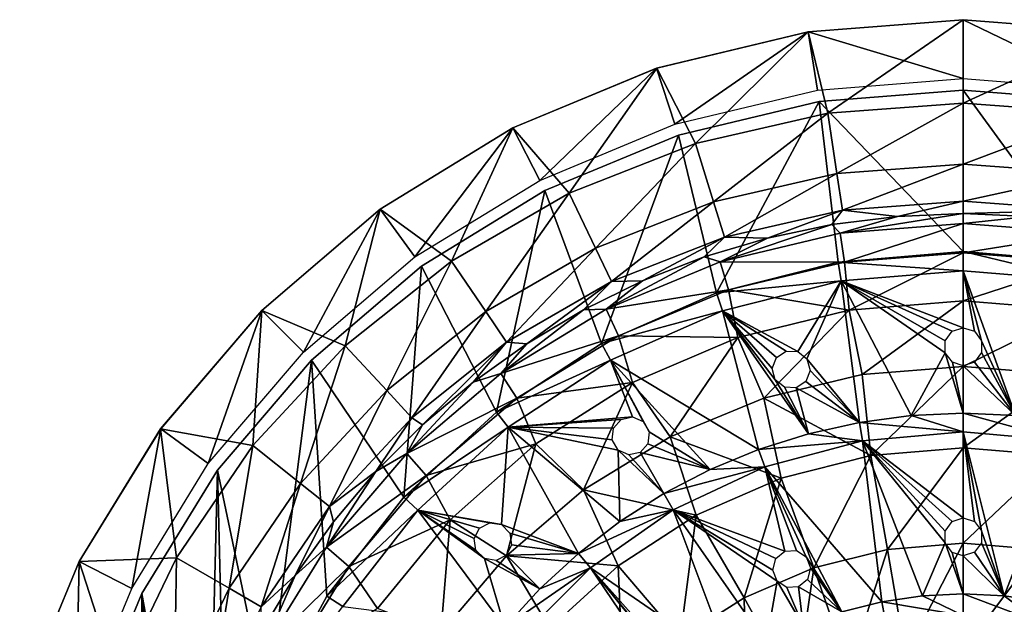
# Model space of a CAD drawing. Header units: millimetres. Extents: x -139 to 139, y -32 to 1264.
# Tile 215 of 256: x 28 to 54, y 846 to 862. Entities that reach past the tile are written whole.
import ezdxf

# ---------------------------------------------------------------- set-up
doc = ezdxf.new("R2010")
doc.units = ezdxf.units.MM
doc.header["$LTSCALE"] = 26.699852
for name, color, linetype in [('329', 7, 'CONTINUOUS'), ('330', 7, 'CONTINUOUS'), ('331', 7, 'CONTINUOUS'), ('332', 7, 'CONTINUOUS'), ('333', 7, 'CONTINUOUS'), ('334', 7, 'CONTINUOUS'), ('335', 7, 'CONTINUOUS'), ('345', 7, 'CONTINUOUS'), ('346', 7, 'CONTINUOUS'), ('347', 7, 'CONTINUOUS'), ('348', 7, 'CONTINUOUS'), ('349', 7, 'CONTINUOUS'), ('350', 7, 'CONTINUOUS'), ('351', 7, 'CONTINUOUS'), ('355', 7, 'CONTINUOUS'), ('356', 7, 'CONTINUOUS'), ('357', 7, 'CONTINUOUS'), ('358', 7, 'CONTINUOUS'), ('359', 7, 'CONTINUOUS'), ('360', 7, 'CONTINUOUS')]:
    doc.layers.add(name, color=color, linetype=linetype)

msp = doc.modelspace()

# ---------------------------------------------------------------- linework, layer by layer
at = {"layer": '329', "color": 7, "linetype": 'CONTINUOUS', "true_color": 0xa2afbf}
for points in [[(53.3, 856.291, 4.715), (50.062, 856.037, 4.715), (53.3, 856.55, 8), (53.3, 856.291, 4.715)], [(53.3, 856.55, 8), (50.062, 856.037, 4.715), (51.566, 856.478, 8), (53.3, 856.55, 8)], [(51.566, 856.478, 8), (50.062, 856.037, 4.715), (49.844, 856.264, 8), (51.566, 856.478, 8)], [(50.062, 856.037, 4.715), (53.3, 856.291, 4.715), (50.173, 855.275, 1.508), (50.062, 856.037, 4.715)], [(50.173, 855.275, 1.508), (53.3, 856.291, 4.715), (53.3, 855.521, 1.508), (50.173, 855.275, 1.508)], [(50.062, 856.037, 4.715), (46.904, 855.281, 4.715), (49.844, 856.264, 8), (50.062, 856.037, 4.715)], [(49.844, 856.264, 8), (46.904, 855.281, 4.715), (48.145, 855.907, 8), (49.844, 856.264, 8)], [(46.904, 855.281, 4.715), (50.062, 856.037, 4.715), (50.173, 855.275, 1.508), (46.904, 855.281, 4.715)], [(48.145, 855.907, 8), (46.904, 855.281, 4.715), (46.481, 855.412, 8), (48.145, 855.907, 8)], [(50.173, 855.275, 1.508), (53.3, 855.521, 1.508), (50.296, 854.015, -1.54), (50.173, 855.275, 1.508)], [(50.296, 854.015, -1.54), (53.3, 855.521, 1.508), (53.3, 854.258, -1.54), (50.296, 854.015, -1.54)], [(46.904, 855.281, 4.715), (43.902, 854.04, 4.715), (46.481, 855.412, 8), (46.904, 855.281, 4.715)], [(46.481, 855.412, 8), (43.902, 854.04, 4.715), (44.864, 854.781, 8), (46.481, 855.412, 8)], [(43.902, 854.04, 4.715), (46.904, 855.281, 4.715), (47.123, 854.542, 1.508), (43.902, 854.04, 4.715)], [(47.123, 854.542, 1.508), (46.904, 855.281, 4.715), (50.173, 855.275, 1.508), (47.123, 854.542, 1.508)], [(47.123, 854.542, 1.508), (50.173, 855.275, 1.508), (50.296, 854.015, -1.54), (47.123, 854.542, 1.508)], [(44.864, 854.781, 8), (43.902, 854.04, 4.715), (43.305, 854.019, 8), (44.864, 854.781, 8)], [(44.225, 853.34, 1.508), (43.902, 854.04, 4.715), (47.123, 854.542, 1.508), (44.225, 853.34, 1.508)], [(44.225, 853.34, 1.508), (47.123, 854.542, 1.508), (47.37, 853.294, -1.54), (44.225, 853.34, 1.508)], [(47.37, 853.294, -1.54), (47.123, 854.542, 1.508), (50.296, 854.015, -1.54), (47.37, 853.294, -1.54)], [(50.296, 854.015, -1.54), (53.3, 854.258, -1.54), (50.642, 852.324, -4.351), (50.296, 854.015, -1.54)], [(50.642, 852.324, -4.351), (53.3, 854.258, -1.54), (53.3, 852.534, -4.351), (50.642, 852.324, -4.351)], [(43.902, 854.04, 4.715), (41.131, 852.346, 4.715), (43.305, 854.019, 8), (43.902, 854.04, 4.715)], [(41.131, 852.346, 4.715), (43.902, 854.04, 4.715), (44.225, 853.34, 1.508), (41.131, 852.346, 4.715)], [(43.305, 854.019, 8), (41.131, 852.346, 4.715), (41.814, 853.13, 8), (43.305, 854.019, 8)], [(47.37, 853.294, -1.54), (50.296, 854.015, -1.54), (48.049, 851.701, -4.351), (47.37, 853.294, -1.54)], [(48.049, 851.701, -4.351), (50.296, 854.015, -1.54), (50.642, 852.324, -4.351), (48.049, 851.701, -4.351)], [(41.552, 851.7, 1.508), (41.131, 852.346, 4.715), (44.225, 853.34, 1.508), (41.552, 851.7, 1.508)], [(41.552, 851.7, 1.508), (44.225, 853.34, 1.508), (44.598, 852.111, -1.54), (41.552, 851.7, 1.508)], [(44.598, 852.111, -1.54), (44.225, 853.34, 1.508), (47.37, 853.294, -1.54), (44.598, 852.111, -1.54)], [(44.598, 852.111, -1.54), (47.37, 853.294, -1.54), (45.585, 850.68, -4.351), (44.598, 852.111, -1.54)], [(45.585, 850.68, -4.351), (47.37, 853.294, -1.54), (48.049, 851.701, -4.351), (45.585, 850.68, -4.351)], [(41.814, 853.13, 8), (41.131, 852.346, 4.715), (40.402, 852.122, 8), (41.814, 853.13, 8)], [(50.642, 852.324, -4.351), (53.3, 852.534, -4.351), (50.87, 850.19, -6.859), (50.642, 852.324, -4.351)], [(50.87, 850.19, -6.859), (53.3, 852.534, -4.351), (53.3, 850.39, -6.859), (50.87, 850.19, -6.859)], [(41.131, 852.346, 4.715), (38.658, 850.241, 4.715), (40.402, 852.122, 8), (41.131, 852.346, 4.715)], [(38.658, 850.241, 4.715), (41.131, 852.346, 4.715), (41.552, 851.7, 1.508), (38.658, 850.241, 4.715)], [(48.049, 851.701, -4.351), (50.642, 852.324, -4.351), (50.87, 850.19, -6.859), (48.049, 851.701, -4.351)], [(40.402, 852.122, 8), (38.658, 850.241, 4.715), (39.077, 851, 8), (40.402, 852.122, 8)], [(42.052, 850.499, -1.54), (41.552, 851.7, 1.508), (44.598, 852.111, -1.54), (42.052, 850.499, -1.54)], [(42.052, 850.499, -1.54), (44.598, 852.111, -1.54), (43.312, 849.286, -4.351), (42.052, 850.499, -1.54)], [(43.312, 849.286, -4.351), (44.598, 852.111, -1.54), (45.585, 850.68, -4.351), (43.312, 849.286, -4.351)], [(39.168, 849.661, 1.508), (38.658, 850.241, 4.715), (41.552, 851.7, 1.508), (39.168, 849.661, 1.508)], [(39.168, 849.661, 1.508), (41.552, 851.7, 1.508), (42.052, 850.499, -1.54), (39.168, 849.661, 1.508)], [(45.585, 850.68, -4.351), (48.049, 851.701, -4.351), (48.505, 849.594, -6.859), (45.585, 850.68, -4.351)], [(48.505, 849.594, -6.859), (48.049, 851.701, -4.351), (50.87, 850.19, -6.859), (48.505, 849.594, -6.859)], [(39.077, 851, 8), (38.658, 850.241, 4.715), (37.85, 849.773, 8), (39.077, 851, 8)], [(43.312, 849.286, -4.351), (45.585, 850.68, -4.351), (46.27, 848.619, -6.859), (43.312, 849.286, -4.351)], [(46.27, 848.619, -6.859), (45.585, 850.68, -4.351), (48.505, 849.594, -6.859), (46.27, 848.619, -6.859)], [(39.798, 848.499, -1.54), (39.168, 849.661, 1.508), (42.052, 850.499, -1.54), (39.798, 848.499, -1.54)], [(39.798, 848.499, -1.54), (42.052, 850.499, -1.54), (41.285, 847.554, -4.351), (39.798, 848.499, -1.54)], [(41.285, 847.554, -4.351), (42.052, 850.499, -1.54), (43.312, 849.286, -4.351), (41.285, 847.554, -4.351)], [(50.87, 850.19, -6.859), (53.3, 850.39, -6.859), (51.309, 847.718, -8.999), (50.87, 850.19, -6.859)], [(51.309, 847.718, -8.999), (53.3, 850.39, -6.859), (53.3, 847.88, -8.999), (51.309, 847.718, -8.999)], [(38.658, 850.241, 4.715), (36.544, 847.775, 4.715), (37.85, 849.773, 8), (38.658, 850.241, 4.715)], [(36.544, 847.775, 4.715), (38.658, 850.241, 4.715), (39.168, 849.661, 1.508), (36.544, 847.775, 4.715)], [(48.505, 849.594, -6.859), (50.87, 850.19, -6.859), (49.371, 847.237, -8.999), (48.505, 849.594, -6.859)], [(49.371, 847.237, -8.999), (50.87, 850.19, -6.859), (51.309, 847.718, -8.999), (49.371, 847.237, -8.999)], [(37.85, 849.773, 8), (36.544, 847.775, 4.715), (36.728, 848.448, 8), (37.85, 849.773, 8)], [(37.133, 847.274, 1.508), (36.544, 847.775, 4.715), (39.168, 849.661, 1.508), (37.133, 847.274, 1.508)], [(37.133, 847.274, 1.508), (39.168, 849.661, 1.508), (39.798, 848.499, -1.54), (37.133, 847.274, 1.508)], [(46.27, 848.619, -6.859), (48.505, 849.594, -6.859), (47.535, 846.449, -8.999), (46.27, 848.619, -6.859)], [(47.535, 846.449, -8.999), (48.505, 849.594, -6.859), (49.371, 847.237, -8.999), (47.535, 846.449, -8.999)], [(41.285, 847.554, -4.351), (43.312, 849.286, -4.351), (44.224, 847.291, -6.859), (41.285, 847.554, -4.351)], [(44.224, 847.291, -6.859), (43.312, 849.286, -4.351), (46.27, 848.619, -6.859), (44.224, 847.291, -6.859)], [(44.224, 847.291, -6.859), (46.27, 848.619, -6.859), (45.851, 845.376, -8.999), (44.224, 847.291, -6.859)], [(45.851, 845.376, -8.999), (46.27, 848.619, -6.859), (47.535, 846.449, -8.999), (45.851, 845.376, -8.999)], [(36.728, 848.448, 8), (36.544, 847.775, 4.715), (35.72, 847.036, 8), (36.728, 848.448, 8)], [(37.894, 846.163, -1.54), (37.133, 847.274, 1.508), (39.798, 848.499, -1.54), (37.894, 846.163, -1.54)], [(37.894, 846.163, -1.54), (39.798, 848.499, -1.54), (39.554, 845.525, -4.351), (37.894, 846.163, -1.54)], [(39.554, 845.525, -4.351), (39.798, 848.499, -1.54), (41.285, 847.554, -4.351), (39.554, 845.525, -4.351)], [(36.544, 847.775, 4.715), (34.841, 845.009, 4.715), (35.72, 847.036, 8), (36.544, 847.775, 4.715)], [(34.841, 845.009, 4.715), (36.544, 847.775, 4.715), (37.133, 847.274, 1.508), (34.841, 845.009, 4.715)], [(51.309, 847.718, -8.999), (53.3, 847.88, -8.999), (51.779, 844.944, -10.72), (51.309, 847.718, -8.999)], [(51.779, 844.944, -10.72), (53.3, 847.88, -8.999), (53.3, 845.066, -10.72), (51.779, 844.944, -10.72)], [(39.554, 845.525, -4.351), (41.285, 847.554, -4.351), (42.424, 845.646, -6.859), (39.554, 845.525, -4.351)], [(42.424, 845.646, -6.859), (41.285, 847.554, -4.351), (44.224, 847.291, -6.859), (42.424, 845.646, -6.859)], [(49.371, 847.237, -8.999), (51.309, 847.718, -8.999), (50.297, 844.58, -10.72), (49.371, 847.237, -8.999)], [(50.297, 844.58, -10.72), (51.309, 847.718, -8.999), (51.779, 844.944, -10.72), (50.297, 844.58, -10.72)], [(35.496, 844.598, 1.508), (34.841, 845.009, 4.715), (37.133, 847.274, 1.508), (35.496, 844.598, 1.508)], [(35.496, 844.598, 1.508), (37.133, 847.274, 1.508), (37.894, 846.163, -1.54), (35.496, 844.598, 1.508)], [(42.424, 845.646, -6.859), (44.224, 847.291, -6.859), (44.362, 844.044, -8.999), (42.424, 845.646, -6.859)], [(44.362, 844.044, -8.999), (44.224, 847.291, -6.859), (45.851, 845.376, -8.999), (44.362, 844.044, -8.999)], [(47.535, 846.449, -8.999), (49.371, 847.237, -8.999), (48.893, 843.984, -10.72), (47.535, 846.449, -8.999)], [(48.893, 843.984, -10.72), (49.371, 847.237, -8.999), (50.297, 844.58, -10.72), (48.893, 843.984, -10.72)], [(35.72, 847.036, 8), (34.841, 845.009, 4.715), (34.831, 845.545, 8), (35.72, 847.036, 8)], [(45.851, 845.376, -8.999), (47.535, 846.449, -8.999), (47.601, 843.171, -10.72), (45.851, 845.376, -8.999)], [(47.601, 843.171, -10.72), (47.535, 846.449, -8.999), (48.893, 843.984, -10.72), (47.601, 843.171, -10.72)]]:
    msp.add_3dface(points, dxfattribs=at)
at = {"layer": '330', "color": 7, "linetype": 'CONTINUOUS', "true_color": 0xa2afbf}
for points in [[(53.3, 861.65, 29), (49.215, 861.328, 29), (53.3, 860.1, 29), (53.3, 861.65, 29)], [(57.385, 861.328, 29), (53.3, 861.65, 29), (57.14, 859.798, 29), (57.385, 861.328, 29)], [(57.14, 859.798, 29), (53.3, 861.65, 29), (53.3, 860.1, 29), (57.14, 859.798, 29)], [(49.215, 861.328, 29), (45.233, 860.372, 29), (45.715, 858.899, 29), (49.215, 861.328, 29)], [(49.46, 859.798, 29), (49.215, 861.328, 29), (45.715, 858.899, 29), (49.46, 859.798, 29)], [(53.3, 860.1, 29), (49.215, 861.328, 29), (49.46, 859.798, 29), (53.3, 860.1, 29)], [(45.233, 860.372, 29), (41.449, 858.804, 29), (42.156, 857.425, 29), (45.233, 860.372, 29)], [(45.715, 858.899, 29), (45.233, 860.372, 29), (42.156, 857.425, 29), (45.715, 858.899, 29)], [(41.449, 858.804, 29), (37.958, 856.664, 29), (38.871, 855.412, 29), (41.449, 858.804, 29)], [(42.156, 857.425, 29), (41.449, 858.804, 29), (38.871, 855.412, 29), (42.156, 857.425, 29)], [(37.958, 856.664, 29), (34.845, 854.005, 29), (35.942, 852.91, 29), (37.958, 856.664, 29)], [(38.871, 855.412, 29), (37.958, 856.664, 29), (35.942, 852.91, 29), (38.871, 855.412, 29)], [(34.845, 854.005, 29), (32.186, 850.892, 29), (33.439, 849.981, 29), (34.845, 854.005, 29)], [(35.942, 852.91, 29), (34.845, 854.005, 29), (33.439, 849.981, 29), (35.942, 852.91, 29)], [(32.186, 850.892, 29), (30.046, 847.401, 29), (31.426, 846.696, 29), (32.186, 850.892, 29)], [(33.439, 849.981, 29), (32.186, 850.892, 29), (31.426, 846.696, 29), (33.439, 849.981, 29)], [(30.046, 847.401, 29), (28.478, 843.617, 29), (29.952, 843.137, 29), (30.046, 847.401, 29)], [(31.426, 846.696, 29), (30.046, 847.401, 29), (29.952, 843.137, 29), (31.426, 846.696, 29)]]:
    msp.add_3dface(points, dxfattribs=at)
at = {"layer": '331', "color": 7, "linetype": 'CONTINUOUS', "true_color": 0xa2afbf}
for points in [[(49.215, 861.328, 29), (53.3, 861.65, 29), (49.217, 861.329, 25.999), (49.215, 861.328, 29)], [(49.217, 861.329, 25.999), (53.3, 861.65, 29), (53.3, 861.65, 25.999), (49.217, 861.329, 25.999)], [(45.233, 860.372, 29), (49.215, 861.328, 29), (45.235, 860.373, 25.999), (45.233, 860.372, 29)], [(45.235, 860.373, 25.999), (49.215, 861.328, 29), (49.217, 861.329, 25.999), (45.235, 860.373, 25.999)], [(41.449, 858.804, 29), (45.233, 860.372, 29), (41.451, 858.805, 25.999), (41.449, 858.804, 29)], [(41.451, 858.805, 25.999), (45.233, 860.372, 29), (45.235, 860.373, 25.999), (41.451, 858.805, 25.999)], [(37.958, 856.664, 29), (41.449, 858.804, 29), (37.959, 856.665, 25.999), (37.958, 856.664, 29)], [(37.959, 856.665, 25.999), (41.449, 858.804, 29), (41.451, 858.805, 25.999), (37.959, 856.665, 25.999)], [(34.845, 854.005, 25.999), (37.958, 856.664, 29), (37.959, 856.665, 25.999), (34.845, 854.005, 25.999)], [(34.845, 854.005, 29), (37.958, 856.664, 29), (34.845, 854.005, 25.999), (34.845, 854.005, 29)], [(32.186, 850.892, 29), (34.845, 854.005, 29), (32.185, 850.891, 25.999), (32.186, 850.892, 29)], [(32.185, 850.891, 25.999), (34.845, 854.005, 29), (34.845, 854.005, 25.999), (32.185, 850.891, 25.999)], [(30.046, 847.401, 29), (32.186, 850.892, 29), (30.045, 847.399, 25.999), (30.046, 847.401, 29)], [(30.045, 847.399, 25.999), (32.186, 850.892, 29), (32.185, 850.891, 25.999), (30.045, 847.399, 25.999)], [(28.478, 843.617, 29), (30.046, 847.401, 29), (28.477, 843.615, 25.999), (28.478, 843.617, 29)], [(28.477, 843.615, 25.999), (30.046, 847.401, 29), (30.045, 847.399, 25.999), (28.477, 843.615, 25.999)]]:
    msp.add_3dface(points, dxfattribs=at)
at = {"layer": '332', "color": 7, "linetype": 'CONTINUOUS', "true_color": 0xa2afbf}
for points in [[(49.217, 861.329, 25.999), (53.3, 861.65, 25.999), (49.737, 859.188, 21.816), (49.217, 861.329, 25.999)], [(53.3, 861.65, 25.999), (53.3, 859.455, 21.816), (49.737, 859.188, 21.816), (53.3, 861.65, 25.999)], [(45.235, 860.373, 25.999), (49.217, 861.329, 25.999), (46.254, 858.393, 21.816), (45.235, 860.373, 25.999)], [(49.217, 861.329, 25.999), (49.737, 859.188, 21.816), (46.254, 858.393, 21.816), (49.217, 861.329, 25.999)], [(41.451, 858.805, 25.999), (45.235, 860.373, 25.999), (42.928, 857.087, 21.816), (41.451, 858.805, 25.999)], [(45.235, 860.373, 25.999), (46.254, 858.393, 21.816), (42.928, 857.087, 21.816), (45.235, 860.373, 25.999)], [(53.3, 859.455, 21.816), (49.976, 857.602, 17.358), (49.737, 859.188, 21.816), (53.3, 859.455, 21.816)], [(53.3, 857.851, 17.358), (49.976, 857.602, 17.358), (53.3, 859.455, 21.816), (53.3, 857.851, 17.358)], [(49.737, 859.188, 21.816), (46.727, 856.86, 17.358), (46.254, 858.393, 21.816), (49.737, 859.188, 21.816)], [(49.976, 857.602, 17.358), (46.727, 856.86, 17.358), (49.737, 859.188, 21.816), (49.976, 857.602, 17.358)], [(37.959, 856.665, 25.999), (41.451, 858.805, 25.999), (39.834, 855.301, 21.816), (37.959, 856.665, 25.999)], [(41.451, 858.805, 25.999), (42.928, 857.087, 21.816), (39.834, 855.301, 21.816), (41.451, 858.805, 25.999)], [(46.254, 858.393, 21.816), (43.624, 855.642, 17.358), (42.928, 857.087, 21.816), (46.254, 858.393, 21.816)], [(46.727, 856.86, 17.358), (43.624, 855.642, 17.358), (46.254, 858.393, 21.816), (46.727, 856.86, 17.358)], [(53.3, 857.851, 17.358), (50.121, 856.638, 12.722), (49.976, 857.602, 17.358), (53.3, 857.851, 17.358)], [(53.3, 856.876, 12.722), (50.121, 856.638, 12.722), (53.3, 857.851, 17.358), (53.3, 856.876, 12.722)], [(49.976, 857.602, 17.358), (47.014, 855.929, 12.722), (46.727, 856.86, 17.358), (49.976, 857.602, 17.358)], [(50.121, 856.638, 12.722), (47.014, 855.929, 12.722), (49.976, 857.602, 17.358), (50.121, 856.638, 12.722)], [(42.928, 857.087, 21.816), (40.737, 853.976, 17.358), (39.834, 855.301, 21.816), (42.928, 857.087, 21.816)], [(43.624, 855.642, 17.358), (40.737, 853.976, 17.358), (42.928, 857.087, 21.816), (43.624, 855.642, 17.358)], [(46.727, 856.86, 17.358), (44.047, 854.764, 12.722), (43.624, 855.642, 17.358), (46.727, 856.86, 17.358)], [(47.014, 855.929, 12.722), (44.047, 854.764, 12.722), (46.727, 856.86, 17.358), (47.014, 855.929, 12.722)], [(53.3, 856.876, 12.722), (51.566, 856.478, 8), (50.121, 856.638, 12.722), (53.3, 856.876, 12.722)], [(53.3, 856.55, 8), (51.566, 856.478, 8), (53.3, 856.876, 12.722), (53.3, 856.55, 8)], [(34.845, 854.005, 25.999), (37.959, 856.665, 25.999), (37.041, 853.073, 21.816), (34.845, 854.005, 25.999)], [(37.959, 856.665, 25.999), (39.834, 855.301, 21.816), (37.041, 853.073, 21.816), (37.959, 856.665, 25.999)], [(50.121, 856.638, 12.722), (48.145, 855.907, 8), (47.014, 855.929, 12.722), (50.121, 856.638, 12.722)], [(49.844, 856.264, 8), (48.145, 855.907, 8), (50.121, 856.638, 12.722), (49.844, 856.264, 8)], [(51.566, 856.478, 8), (49.844, 856.264, 8), (50.121, 856.638, 12.722), (51.566, 856.478, 8)], [(47.014, 855.929, 12.722), (44.864, 854.781, 8), (44.047, 854.764, 12.722), (47.014, 855.929, 12.722)], [(46.481, 855.412, 8), (44.864, 854.781, 8), (47.014, 855.929, 12.722), (46.481, 855.412, 8)], [(48.145, 855.907, 8), (46.481, 855.412, 8), (47.014, 855.929, 12.722), (48.145, 855.907, 8)], [(43.624, 855.642, 17.358), (41.286, 853.171, 12.722), (40.737, 853.976, 17.358), (43.624, 855.642, 17.358)], [(44.047, 854.764, 12.722), (41.286, 853.171, 12.722), (43.624, 855.642, 17.358), (44.047, 854.764, 12.722)], [(39.834, 855.301, 21.816), (38.132, 851.898, 17.358), (37.041, 853.073, 21.816), (39.834, 855.301, 21.816)], [(40.737, 853.976, 17.358), (38.132, 851.898, 17.358), (39.834, 855.301, 21.816), (40.737, 853.976, 17.358)], [(44.047, 854.764, 12.722), (41.814, 853.13, 8), (41.286, 853.171, 12.722), (44.047, 854.764, 12.722)], [(43.305, 854.019, 8), (41.814, 853.13, 8), (44.047, 854.764, 12.722), (43.305, 854.019, 8)], [(44.864, 854.781, 8), (43.305, 854.019, 8), (44.047, 854.764, 12.722), (44.864, 854.781, 8)], [(32.185, 850.891, 25.999), (34.845, 854.005, 25.999), (34.611, 850.454, 21.816), (32.185, 850.891, 25.999)], [(34.845, 854.005, 25.999), (37.041, 853.073, 21.816), (34.611, 850.454, 21.816), (34.845, 854.005, 25.999)], [(40.737, 853.976, 17.358), (38.794, 851.183, 12.722), (38.132, 851.898, 17.358), (40.737, 853.976, 17.358)], [(41.286, 853.171, 12.722), (38.794, 851.183, 12.722), (40.737, 853.976, 17.358), (41.286, 853.171, 12.722)], [(37.041, 853.073, 21.816), (35.864, 849.454, 17.358), (34.611, 850.454, 21.816), (37.041, 853.073, 21.816)], [(38.132, 851.898, 17.358), (35.864, 849.454, 17.358), (37.041, 853.073, 21.816), (38.132, 851.898, 17.358)], [(41.286, 853.171, 12.722), (39.077, 851, 8), (38.794, 851.183, 12.722), (41.286, 853.171, 12.722)], [(40.402, 852.122, 8), (39.077, 851, 8), (41.286, 853.171, 12.722), (40.402, 852.122, 8)], [(41.814, 853.13, 8), (40.402, 852.122, 8), (41.286, 853.171, 12.722), (41.814, 853.13, 8)], [(38.132, 851.898, 17.358), (36.626, 848.847, 12.722), (35.864, 849.454, 17.358), (38.132, 851.898, 17.358)], [(38.794, 851.183, 12.722), (36.626, 848.847, 12.722), (38.132, 851.898, 17.358), (38.794, 851.183, 12.722)], [(38.794, 851.183, 12.722), (37.85, 849.773, 8), (36.626, 848.847, 12.722), (38.794, 851.183, 12.722)], [(39.077, 851, 8), (37.85, 849.773, 8), (38.794, 851.183, 12.722), (39.077, 851, 8)], [(30.045, 847.399, 25.999), (32.185, 850.891, 25.999), (32.598, 847.502, 21.816), (30.045, 847.399, 25.999)], [(32.185, 850.891, 25.999), (34.611, 850.454, 21.816), (32.598, 847.502, 21.816), (32.185, 850.891, 25.999)], [(34.611, 850.454, 21.816), (33.987, 846.7, 17.358), (32.598, 847.502, 21.816), (34.611, 850.454, 21.816)], [(35.864, 849.454, 17.358), (33.987, 846.7, 17.358), (34.611, 850.454, 21.816), (35.864, 849.454, 17.358)], [(37.85, 849.773, 8), (36.728, 848.448, 8), (36.626, 848.847, 12.722), (37.85, 849.773, 8)], [(35.864, 849.454, 17.358), (34.831, 846.213, 12.722), (33.987, 846.7, 17.358), (35.864, 849.454, 17.358)], [(36.626, 848.847, 12.722), (34.831, 846.213, 12.722), (35.864, 849.454, 17.358), (36.626, 848.847, 12.722)], [(36.626, 848.847, 12.722), (35.72, 847.036, 8), (34.831, 846.213, 12.722), (36.626, 848.847, 12.722)], [(36.728, 848.448, 8), (35.72, 847.036, 8), (36.626, 848.847, 12.722), (36.728, 848.448, 8)], [(30.045, 847.399, 25.999), (32.598, 847.502, 21.816), (31.048, 844.283, 21.816), (30.045, 847.399, 25.999)], [(32.598, 847.502, 21.816), (32.541, 843.697, 17.358), (31.048, 844.283, 21.816), (32.598, 847.502, 21.816)], [(33.987, 846.7, 17.358), (32.541, 843.697, 17.358), (32.598, 847.502, 21.816), (33.987, 846.7, 17.358)], [(28.477, 843.615, 25.999), (30.045, 847.399, 25.999), (31.048, 844.283, 21.816), (28.477, 843.615, 25.999)], [(35.72, 847.036, 8), (34.831, 845.545, 8), (34.831, 846.213, 12.722), (35.72, 847.036, 8)], [(33.987, 846.7, 17.358), (33.448, 843.341, 12.722), (32.541, 843.697, 17.358), (33.987, 846.7, 17.358)], [(34.831, 846.213, 12.722), (33.448, 843.341, 12.722), (33.987, 846.7, 17.358), (34.831, 846.213, 12.722)]]:
    msp.add_3dface(points, dxfattribs=at)
at = {"layer": '333', "color": 7, "linetype": 'CONTINUOUS', "true_color": 0xa2afbf}
for points in [[(53.3, 856.291, 4.715), (53.3, 856.55, 8), (55.034, 856.478, 8), (53.3, 856.291, 4.715)], [(56.538, 856.037, 4.715), (53.3, 856.291, 4.715), (55.034, 856.478, 8), (56.538, 856.037, 4.715)], [(53.3, 855.521, 1.508), (53.3, 856.291, 4.715), (56.538, 856.037, 4.715), (53.3, 855.521, 1.508)], [(56.427, 855.275, 1.508), (53.3, 855.521, 1.508), (56.538, 856.037, 4.715), (56.427, 855.275, 1.508)], [(53.3, 854.258, -1.54), (53.3, 855.521, 1.508), (56.427, 855.275, 1.508), (53.3, 854.258, -1.54)], [(56.304, 854.015, -1.54), (53.3, 854.258, -1.54), (56.427, 855.275, 1.508), (56.304, 854.015, -1.54)], [(53.3, 852.534, -4.351), (53.3, 854.258, -1.54), (56.304, 854.015, -1.54), (53.3, 852.534, -4.351)], [(55.959, 852.324, -4.351), (53.3, 852.534, -4.351), (56.304, 854.015, -1.54), (55.959, 852.324, -4.351)], [(53.3, 850.39, -6.859), (53.3, 852.534, -4.351), (55.959, 852.324, -4.351), (53.3, 850.39, -6.859)], [(55.73, 850.19, -6.859), (53.3, 850.39, -6.859), (55.959, 852.324, -4.351), (55.73, 850.19, -6.859)], [(53.3, 847.88, -8.999), (53.3, 850.39, -6.859), (55.73, 850.19, -6.859), (53.3, 847.88, -8.999)], [(55.291, 847.718, -8.999), (53.3, 847.88, -8.999), (55.73, 850.19, -6.859), (55.291, 847.718, -8.999)], [(53.3, 845.066, -10.72), (53.3, 847.88, -8.999), (55.291, 847.718, -8.999), (53.3, 845.066, -10.72)], [(54.821, 844.944, -10.72), (53.3, 845.066, -10.72), (55.291, 847.718, -8.999), (54.821, 844.944, -10.72)]]:
    msp.add_3dface(points, dxfattribs=at)
at = {"layer": '334', "color": 7, "linetype": 'CONTINUOUS', "true_color": 0xa2afbf}
for points in [[(53.3, 861.65, 29), (57.385, 861.328, 29), (53.3, 861.65, 25.999), (53.3, 861.65, 29)], [(53.3, 861.65, 25.999), (57.385, 861.328, 29), (57.383, 861.329, 25.999), (53.3, 861.65, 25.999)]]:
    msp.add_3dface(points, dxfattribs=at)
at = {"layer": '335', "color": 7, "linetype": 'CONTINUOUS', "true_color": 0xa2afbf}
for points in [[(53.3, 859.455, 21.816), (53.3, 861.65, 25.999), (57.383, 861.329, 25.999), (53.3, 859.455, 21.816)], [(53.3, 859.455, 21.816), (57.383, 861.329, 25.999), (56.863, 859.188, 21.816), (53.3, 859.455, 21.816)], [(53.3, 857.851, 17.358), (53.3, 859.455, 21.816), (56.863, 859.188, 21.816), (53.3, 857.851, 17.358)], [(53.3, 857.851, 17.358), (56.863, 859.188, 21.816), (56.624, 857.602, 17.358), (53.3, 857.851, 17.358)], [(53.3, 856.876, 12.722), (53.3, 857.851, 17.358), (56.624, 857.602, 17.358), (53.3, 856.876, 12.722)], [(53.3, 856.876, 12.722), (56.624, 857.602, 17.358), (56.479, 856.638, 12.722), (53.3, 856.876, 12.722)], [(53.3, 856.55, 8), (53.3, 856.876, 12.722), (56.479, 856.638, 12.722), (53.3, 856.55, 8)], [(55.034, 856.478, 8), (53.3, 856.55, 8), (56.479, 856.638, 12.722), (55.034, 856.478, 8)]]:
    msp.add_3dface(points, dxfattribs=at)
at = {"layer": '345', "color": 7, "linetype": 'CONTINUOUS', "true_color": 0xa2afbf}
for points in [[(49.504, 859.501, 29.2), (53.3, 859.8, 29.2), (49.506, 859.501, 28.5), (49.504, 859.501, 29.2)], [(53.3, 859.8, 29.2), (53.3, 859.8, 28.5), (49.506, 859.501, 28.5), (53.3, 859.8, 29.2)], [(45.804, 858.612, 29.2), (49.504, 859.501, 29.2), (45.806, 858.613, 28.5), (45.804, 858.612, 29.2)], [(45.806, 858.613, 28.5), (49.504, 859.501, 29.2), (49.506, 859.501, 28.5), (45.806, 858.613, 28.5)], [(42.289, 857.156, 29.2), (45.804, 858.612, 29.2), (42.291, 857.157, 28.5), (42.289, 857.156, 29.2)], [(42.291, 857.157, 28.5), (45.804, 858.612, 29.2), (45.806, 858.613, 28.5), (42.291, 857.157, 28.5)], [(39.046, 855.169, 28.5), (42.289, 857.156, 29.2), (42.291, 857.157, 28.5), (39.046, 855.169, 28.5)], [(39.046, 855.168, 29.2), (42.289, 857.156, 29.2), (39.046, 855.169, 28.5), (39.046, 855.168, 29.2)], [(36.153, 852.697, 28.5), (39.046, 855.168, 29.2), (39.046, 855.169, 28.5), (36.153, 852.697, 28.5)], [(36.153, 852.697, 29.2), (39.046, 855.168, 29.2), (36.153, 852.697, 28.5), (36.153, 852.697, 29.2)], [(33.682, 849.804, 29.2), (36.153, 852.697, 29.2), (33.681, 849.804, 28.5), (33.682, 849.804, 29.2)], [(33.681, 849.804, 28.5), (36.153, 852.697, 29.2), (36.153, 852.697, 28.5), (33.681, 849.804, 28.5)], [(31.694, 846.561, 29.2), (33.682, 849.804, 29.2), (31.693, 846.559, 28.5), (31.694, 846.561, 29.2)], [(31.693, 846.559, 28.5), (33.682, 849.804, 29.2), (33.681, 849.804, 28.5), (31.693, 846.559, 28.5)], [(30.238, 843.046, 29.2), (31.694, 846.561, 29.2), (30.237, 843.044, 28.5), (30.238, 843.046, 29.2)], [(30.237, 843.044, 28.5), (31.694, 846.561, 29.2), (31.693, 846.559, 28.5), (30.237, 843.044, 28.5)]]:
    msp.add_3dface(points, dxfattribs=at)
at = {"layer": '346', "color": 7, "linetype": 'CONTINUOUS', "true_color": 0xa2afbf}
for points in [[(53.3, 859.8, 29.2), (49.504, 859.501, 29.2), (53.3, 855.55, 29.2), (53.3, 859.8, 29.2)], [(56.594, 855.277, 29.2), (53.3, 859.8, 29.2), (53.3, 855.55, 29.2), (56.594, 855.277, 29.2)], [(53.3, 859.8, 29.2), (56.594, 855.277, 29.2), (57.095, 859.501, 29.2), (53.3, 859.8, 29.2)], [(49.504, 859.501, 29.2), (45.804, 858.612, 29.2), (46.804, 854.466, 29.2), (49.504, 859.501, 29.2)], [(50.006, 855.277, 29.2), (49.504, 859.501, 29.2), (46.804, 854.466, 29.2), (50.006, 855.277, 29.2)], [(53.3, 855.55, 29.2), (49.504, 859.501, 29.2), (50.006, 855.277, 29.2), (53.3, 855.55, 29.2)], [(45.804, 858.612, 29.2), (42.289, 857.156, 29.2), (43.78, 853.139, 29.2), (45.804, 858.612, 29.2)], [(46.804, 854.466, 29.2), (45.804, 858.612, 29.2), (43.78, 853.139, 29.2), (46.804, 854.466, 29.2)], [(42.289, 857.156, 29.2), (39.046, 855.168, 29.2), (41.016, 851.332, 29.2), (42.289, 857.156, 29.2)], [(43.78, 853.139, 29.2), (42.289, 857.156, 29.2), (41.016, 851.332, 29.2), (43.78, 853.139, 29.2)], [(39.046, 855.168, 29.2), (36.153, 852.697, 29.2), (38.586, 849.096, 29.2), (39.046, 855.168, 29.2)], [(41.016, 851.332, 29.2), (39.046, 855.168, 29.2), (38.586, 849.096, 29.2), (41.016, 851.332, 29.2)], [(36.153, 852.697, 29.2), (33.682, 849.804, 29.2), (34.986, 843.586, 29.2), (36.153, 852.697, 29.2)], [(36.558, 846.49, 29.2), (36.153, 852.697, 29.2), (34.986, 843.586, 29.2), (36.558, 846.49, 29.2)], [(38.586, 849.096, 29.2), (36.153, 852.697, 29.2), (36.558, 846.49, 29.2), (38.586, 849.096, 29.2)], [(33.682, 849.804, 29.2), (31.694, 846.561, 29.2), (33.368, 837.203, 29.2), (33.682, 849.804, 29.2)], [(33.913, 840.462, 29.2), (33.682, 849.804, 29.2), (33.368, 837.203, 29.2), (33.913, 840.462, 29.2)], [(34.986, 843.586, 29.2), (33.682, 849.804, 29.2), (33.913, 840.462, 29.2), (34.986, 843.586, 29.2)], [(31.694, 846.561, 29.2), (30.238, 843.046, 29.2), (31.694, 824.539, 29.2), (31.694, 846.561, 29.2)], [(31.694, 846.561, 29.2), (31.694, 824.539, 29.2), (33.682, 821.296, 29.2), (31.694, 846.561, 29.2)], [(31.694, 846.561, 29.2), (33.682, 821.296, 29.2), (33.368, 833.897, 29.2), (31.694, 846.561, 29.2)], [(33.368, 837.203, 29.2), (31.694, 846.561, 29.2), (33.368, 833.897, 29.2), (33.368, 837.203, 29.2)]]:
    msp.add_3dface(points, dxfattribs=at)
at = {"layer": '347', "color": 7, "linetype": 'CONTINUOUS', "true_color": 0xa2afbf}
for points in [[(53.3, 855.55, 29.2), (50.006, 855.277, 29.2), (53.3, 855.048, 30.7), (53.3, 855.55, 29.2)], [(50.006, 855.277, 29.2), (46.804, 854.466, 29.2), (50.091, 854.782, 30.7), (50.006, 855.277, 29.2)], [(53.3, 855.048, 30.7), (50.006, 855.277, 29.2), (50.091, 854.782, 30.7), (53.3, 855.048, 30.7)], [(50.091, 854.782, 30.7), (46.804, 854.466, 29.2), (46.969, 853.992, 30.7), (50.091, 854.782, 30.7)], [(46.804, 854.466, 29.2), (43.78, 853.139, 29.2), (46.969, 853.992, 30.7), (46.804, 854.466, 29.2)], [(46.969, 853.992, 30.7), (43.78, 853.139, 29.2), (44.02, 852.698, 30.7), (46.969, 853.992, 30.7)], [(43.78, 853.139, 29.2), (41.016, 851.332, 29.2), (44.02, 852.698, 30.7), (43.78, 853.139, 29.2)], [(44.02, 852.698, 30.7), (41.016, 851.332, 29.2), (41.324, 850.937, 30.7), (44.02, 852.698, 30.7)], [(41.016, 851.332, 29.2), (38.586, 849.096, 29.2), (41.324, 850.937, 30.7), (41.016, 851.332, 29.2)], [(41.324, 850.937, 30.7), (38.586, 849.096, 29.2), (38.955, 848.756, 30.7), (41.324, 850.937, 30.7)], [(38.586, 849.096, 29.2), (36.558, 846.49, 29.2), (38.955, 848.756, 30.7), (38.586, 849.096, 29.2)], [(38.955, 848.756, 30.7), (36.558, 846.49, 29.2), (36.977, 846.215, 30.7), (38.955, 848.756, 30.7)], [(36.558, 846.49, 29.2), (34.986, 843.586, 29.2), (36.977, 846.215, 30.7), (36.558, 846.49, 29.2)]]:
    msp.add_3dface(points, dxfattribs=at)
at = {"layer": '348', "color": 7, "linetype": 'CONTINUOUS', "true_color": 0xa2afbf}
for points in [[(53.3, 855.048, 30.7), (50.091, 854.782, 30.7), (53.3, 853.55, 31.101), (53.3, 855.048, 30.7)], [(50.091, 854.782, 30.7), (46.969, 853.992, 30.7), (48.945, 852.922, 31.126), (50.091, 854.782, 30.7)], [(49.187, 852.73, 31.191), (50.091, 854.782, 30.7), (48.945, 852.922, 31.126), (49.187, 852.73, 31.191)], [(50.565, 851.061, 31.704), (50.091, 854.782, 30.7), (49.187, 852.73, 31.191), (50.565, 851.061, 31.704)], [(51.927, 851.24, 31.704), (50.091, 854.782, 30.7), (50.565, 851.061, 31.704), (51.927, 851.24, 31.704)], [(50.091, 854.782, 30.7), (51.927, 851.24, 31.704), (52.826, 852.89, 31.276), (50.091, 854.782, 30.7)], [(53.3, 853.55, 31.101), (50.091, 854.782, 30.7), (53.008, 853.456, 31.126), (53.3, 853.55, 31.101)], [(53.008, 853.456, 31.126), (50.091, 854.782, 30.7), (52.825, 853.204, 31.192), (53.008, 853.456, 31.126)], [(52.825, 853.204, 31.192), (50.091, 854.782, 30.7), (52.826, 852.89, 31.276), (52.825, 853.204, 31.192)], [(46.969, 853.992, 30.7), (44.02, 852.698, 30.7), (47.913, 850.35, 31.704), (46.969, 853.992, 30.7)], [(49.224, 850.763, 31.704), (46.969, 853.992, 30.7), (47.913, 850.35, 31.704), (49.224, 850.763, 31.704)], [(46.969, 853.992, 30.7), (49.224, 850.763, 31.704), (48.354, 852.177, 31.276), (46.969, 853.992, 30.7)], [(48.641, 852.937, 31.101), (46.969, 853.992, 30.7), (48.384, 852.771, 31.126), (48.641, 852.937, 31.101)], [(46.969, 853.992, 30.7), (48.641, 852.937, 31.101), (48.945, 852.922, 31.126), (46.969, 853.992, 30.7)], [(48.384, 852.771, 31.126), (46.969, 853.992, 30.7), (48.272, 852.48, 31.192), (48.384, 852.771, 31.126)], [(48.272, 852.48, 31.192), (46.969, 853.992, 30.7), (48.354, 852.177, 31.276), (48.272, 852.48, 31.192)], [(44.02, 852.698, 30.7), (41.324, 850.937, 30.7), (44.597, 851.203, 31.126), (44.02, 852.698, 30.7)], [(47.913, 850.35, 31.704), (44.02, 852.698, 30.7), (46.644, 849.824, 31.704), (47.913, 850.35, 31.704)], [(46.644, 849.824, 31.704), (44.02, 852.698, 30.7), (45.039, 850.809, 31.275), (46.644, 849.824, 31.704)], [(45.039, 850.809, 31.275), (44.02, 852.698, 30.7), (44.881, 851.08, 31.191), (45.039, 850.809, 31.275)], [(44.881, 851.08, 31.191), (44.02, 852.698, 30.7), (44.597, 851.203, 31.126), (44.881, 851.08, 31.191)], [(49.27, 852.427, 31.275), (50.565, 851.061, 31.704), (49.187, 852.73, 31.191), (49.27, 852.427, 31.275)], [(51.927, 851.24, 31.704), (53.3, 851.3, 31.704), (52.826, 852.89, 31.276), (51.927, 851.24, 31.704)], [(52.826, 852.89, 31.276), (53.3, 851.3, 31.704), (53.011, 852.642, 31.344), (52.826, 852.89, 31.276)], [(49.157, 852.136, 31.344), (50.565, 851.061, 31.704), (49.27, 852.427, 31.275), (49.157, 852.136, 31.344)], [(53.3, 851.3, 31.704), (53.3, 852.55, 31.369), (53.011, 852.642, 31.344), (53.3, 851.3, 31.704)], [(48.354, 852.177, 31.276), (49.224, 850.763, 31.704), (48.597, 851.985, 31.344), (48.354, 852.177, 31.276)], [(48.9, 851.971, 31.369), (50.565, 851.061, 31.704), (49.157, 852.136, 31.344), (48.9, 851.971, 31.369)], [(48.597, 851.985, 31.344), (49.224, 850.763, 31.704), (48.9, 851.971, 31.369), (48.597, 851.985, 31.344)], [(49.224, 850.763, 31.704), (50.565, 851.061, 31.704), (48.9, 851.971, 31.369), (49.224, 850.763, 31.704)], [(41.324, 850.937, 30.7), (44.3, 851.138, 31.101), (44.597, 851.203, 31.126), (41.324, 850.937, 30.7)], [(44.3, 851.138, 31.101), (41.324, 850.937, 30.7), (44.094, 850.911, 31.126), (44.3, 851.138, 31.101)], [(41.324, 850.937, 30.7), (38.955, 848.756, 30.7), (41.148, 848.372, 31.191), (41.324, 850.937, 30.7)], [(43.176, 847.615, 31.704), (41.324, 850.937, 30.7), (41.148, 848.372, 31.191), (43.176, 847.615, 31.704)], [(44.266, 848.452, 31.704), (41.324, 850.937, 30.7), (43.176, 847.615, 31.704), (44.266, 848.452, 31.704)], [(41.324, 850.937, 30.7), (44.266, 848.452, 31.704), (44.22, 850.33, 31.276), (41.324, 850.937, 30.7)], [(44.094, 850.911, 31.126), (41.324, 850.937, 30.7), (44.061, 850.601, 31.192), (44.094, 850.911, 31.126)], [(44.061, 850.601, 31.192), (41.324, 850.937, 30.7), (44.22, 850.33, 31.276), (44.061, 850.601, 31.192)], [(45.005, 850.499, 31.344), (46.644, 849.824, 31.704), (45.039, 850.809, 31.275), (45.005, 850.499, 31.344)], [(44.266, 848.452, 31.704), (45.425, 849.19, 31.704), (44.22, 850.33, 31.276), (44.266, 848.452, 31.704)], [(44.22, 850.33, 31.276), (45.425, 849.19, 31.704), (44.503, 850.208, 31.344), (44.22, 850.33, 31.276)], [(44.8, 850.272, 31.369), (46.644, 849.824, 31.704), (45.005, 850.499, 31.344), (44.8, 850.272, 31.369)], [(44.503, 850.208, 31.344), (45.425, 849.19, 31.704), (44.8, 850.272, 31.369), (44.503, 850.208, 31.344)], [(45.425, 849.19, 31.704), (46.644, 849.824, 31.704), (44.8, 850.272, 31.369), (45.425, 849.19, 31.704)], [(38.955, 848.756, 30.7), (36.977, 846.215, 30.7), (41.235, 845.674, 31.704), (38.955, 848.756, 30.7)], [(38.955, 848.756, 30.7), (41.235, 845.674, 31.704), (40.704, 847.477, 31.276), (38.955, 848.756, 30.7)], [(40.572, 848.278, 31.101), (38.955, 848.756, 30.7), (40.432, 848.005, 31.126), (40.572, 848.278, 31.101)], [(38.955, 848.756, 30.7), (40.572, 848.278, 31.101), (40.843, 848.417, 31.126), (38.955, 848.756, 30.7)], [(40.432, 848.005, 31.126), (38.955, 848.756, 30.7), (40.48, 847.697, 31.192), (40.432, 848.005, 31.126)], [(40.48, 847.697, 31.192), (38.955, 848.756, 30.7), (40.704, 847.477, 31.276), (40.48, 847.697, 31.192)], [(41.148, 848.372, 31.191), (38.955, 848.756, 30.7), (40.843, 848.417, 31.126), (41.148, 848.372, 31.191)], [(41.371, 848.151, 31.275), (43.176, 847.615, 31.704), (41.148, 848.372, 31.191), (41.371, 848.151, 31.275)], [(41.419, 847.843, 31.344), (43.176, 847.615, 31.704), (41.371, 848.151, 31.275), (41.419, 847.843, 31.344)], [(41.279, 847.571, 31.369), (43.176, 847.615, 31.704), (41.419, 847.843, 31.344), (41.279, 847.571, 31.369)], [(41.235, 845.674, 31.704), (42.163, 846.687, 31.704), (40.704, 847.477, 31.276), (41.235, 845.674, 31.704)], [(40.704, 847.477, 31.276), (42.163, 846.687, 31.704), (41.009, 847.431, 31.344), (40.704, 847.477, 31.276)], [(41.009, 847.431, 31.344), (42.163, 846.687, 31.704), (41.279, 847.571, 31.369), (41.009, 847.431, 31.344)], [(42.163, 846.687, 31.704), (43.176, 847.615, 31.704), (41.279, 847.571, 31.369), (42.163, 846.687, 31.704)]]:
    msp.add_3dface(points, dxfattribs=at)
at = {"layer": '349', "color": 7, "linetype": 'CONTINUOUS', "true_color": 0xa2afbf}
for points in [[(51.927, 851.24, 31.704), (50.565, 851.061, 31.704), (53.3, 850.808, 32), (51.927, 851.24, 31.704)], [(53.3, 851.3, 31.704), (51.927, 851.24, 31.704), (53.3, 850.808, 32), (53.3, 851.3, 31.704)], [(50.565, 851.061, 31.704), (49.224, 850.763, 31.704), (50.65, 850.576, 32), (50.565, 851.061, 31.704)], [(53.3, 850.808, 32), (50.565, 851.061, 31.704), (50.65, 850.576, 32), (53.3, 850.808, 32)], [(49.224, 850.763, 31.704), (47.913, 850.35, 31.704), (50.65, 850.576, 32), (49.224, 850.763, 31.704)], [(47.913, 850.35, 31.704), (46.644, 849.824, 31.704), (48.081, 849.888, 32), (47.913, 850.35, 31.704)], [(50.65, 850.576, 32), (47.913, 850.35, 31.704), (48.081, 849.888, 32), (50.65, 850.576, 32)], [(46.644, 849.824, 31.704), (45.425, 849.19, 31.704), (48.081, 849.888, 32), (46.644, 849.824, 31.704)], [(48.081, 849.888, 32), (45.425, 849.19, 31.704), (45.671, 848.764, 32), (48.081, 849.888, 32)], [(45.425, 849.19, 31.704), (44.266, 848.452, 31.704), (45.671, 848.764, 32), (45.425, 849.19, 31.704)], [(44.266, 848.452, 31.704), (43.176, 847.615, 31.704), (45.671, 848.764, 32), (44.266, 848.452, 31.704)], [(45.671, 848.764, 32), (43.176, 847.615, 31.704), (43.492, 847.238, 32), (45.671, 848.764, 32)], [(43.176, 847.615, 31.704), (42.163, 846.687, 31.704), (43.492, 847.238, 32), (43.176, 847.615, 31.704)], [(42.163, 846.687, 31.704), (41.235, 845.674, 31.704), (43.492, 847.238, 32), (42.163, 846.687, 31.704)], [(43.492, 847.238, 32), (41.235, 845.674, 31.704), (41.612, 845.358, 32), (43.492, 847.238, 32)]]:
    msp.add_3dface(points, dxfattribs=at)
at = {"layer": '350', "color": 7, "linetype": 'CONTINUOUS', "true_color": 0xa2afbf}
for points in [[(53.3, 850.808, 32), (50.65, 850.576, 32), (53.3, 848.55, 32.542), (53.3, 850.808, 32)], [(50.65, 850.576, 32), (48.081, 849.888, 32), (51.154, 846.339, 33.022), (50.65, 850.576, 32)], [(52.222, 846.497, 33.022), (50.65, 850.576, 32), (51.154, 846.339, 33.022), (52.222, 846.497, 33.022)], [(50.65, 850.576, 32), (52.222, 846.497, 33.022), (52.826, 847.891, 32.698), (50.65, 850.576, 32)], [(53.3, 848.55, 32.542), (50.65, 850.576, 32), (53.008, 848.456, 32.564), (53.3, 848.55, 32.542)], [(53.008, 848.456, 32.564), (50.65, 850.576, 32), (52.825, 848.204, 32.623), (53.008, 848.456, 32.564)], [(52.825, 848.204, 32.623), (50.65, 850.576, 32), (52.826, 847.891, 32.698), (52.825, 848.204, 32.623)], [(48.081, 849.888, 32), (45.671, 848.764, 32), (48.604, 847.672, 32.542), (48.081, 849.888, 32)], [(51.154, 846.339, 33.022), (48.081, 849.888, 32), (50.107, 846.076, 33.022), (51.154, 846.339, 33.022)], [(50.107, 846.076, 33.022), (48.081, 849.888, 32), (49.17, 847.525, 32.622), (50.107, 846.076, 33.022)], [(48.081, 849.888, 32), (48.604, 847.672, 32.542), (48.909, 847.69, 32.564), (48.081, 849.888, 32)], [(49.17, 847.525, 32.622), (48.081, 849.888, 32), (48.909, 847.69, 32.564), (49.17, 847.525, 32.622)], [(45.671, 848.764, 32), (43.492, 847.238, 32), (47.189, 844.696, 33.022), (45.671, 848.764, 32)], [(48.115, 845.251, 33.022), (45.671, 848.764, 32), (47.189, 844.696, 33.022), (48.115, 845.251, 33.022)], [(45.671, 848.764, 32), (48.115, 845.251, 33.022), (48.4, 846.887, 32.698), (45.671, 848.764, 32)], [(48.604, 847.672, 32.542), (45.671, 848.764, 32), (48.366, 847.479, 32.564), (48.604, 847.672, 32.542)], [(48.366, 847.479, 32.564), (45.671, 848.764, 32), (48.285, 847.178, 32.623), (48.366, 847.479, 32.564)], [(48.285, 847.178, 32.623), (45.671, 848.764, 32), (48.4, 846.887, 32.698), (48.285, 847.178, 32.623)], [(52.222, 846.497, 33.022), (53.3, 846.55, 33.022), (52.826, 847.891, 32.698), (52.222, 846.497, 33.022)], [(52.826, 847.891, 32.698), (53.3, 846.55, 33.022), (53.01, 847.643, 32.759), (52.826, 847.891, 32.698)], [(49.283, 847.234, 32.697), (50.107, 846.076, 33.022), (49.17, 847.525, 32.622), (49.283, 847.234, 32.697)], [(53.3, 846.55, 33.022), (53.3, 847.55, 32.782), (53.01, 847.643, 32.759), (53.3, 846.55, 33.022)], [(43.492, 847.238, 32), (41.612, 845.358, 32), (44.82, 845.284, 32.564), (43.492, 847.238, 32)], [(47.189, 844.696, 33.022), (43.492, 847.238, 32), (46.322, 844.053, 33.022), (47.189, 844.696, 33.022)], [(46.322, 844.053, 33.022), (43.492, 847.238, 32), (45.334, 844.994, 32.697), (46.322, 844.053, 33.022)], [(45.334, 844.994, 32.697), (43.492, 847.238, 32), (45.123, 845.224, 32.622), (45.334, 844.994, 32.697)], [(45.123, 845.224, 32.622), (43.492, 847.238, 32), (44.82, 845.284, 32.564), (45.123, 845.224, 32.622)], [(49.203, 846.933, 32.759), (50.107, 846.076, 33.022), (49.283, 847.234, 32.697), (49.203, 846.933, 32.759)], [(48.115, 845.251, 33.022), (49.091, 845.713, 33.022), (48.4, 846.887, 32.698), (48.115, 845.251, 33.022)], [(48.4, 846.887, 32.698), (49.091, 845.713, 33.022), (48.661, 846.721, 32.759), (48.4, 846.887, 32.698)], [(48.661, 846.721, 32.759), (49.091, 845.713, 33.022), (48.965, 846.74, 32.782), (48.661, 846.721, 32.759)], [(48.965, 846.74, 32.782), (50.107, 846.076, 33.022), (49.203, 846.933, 32.759), (48.965, 846.74, 32.782)], [(49.091, 845.713, 33.022), (50.107, 846.076, 33.022), (48.965, 846.74, 32.782), (49.091, 845.713, 33.022)]]:
    msp.add_3dface(points, dxfattribs=at)
at = {"layer": '351', "color": 7, "linetype": 'CONTINUOUS', "true_color": 0xa2afbf}
for points in [[(52.222, 846.497, 33.022), (51.154, 846.339, 33.022), (53.3, 845.981, 33.5), (52.222, 846.497, 33.022)], [(53.3, 846.55, 33.022), (52.222, 846.497, 33.022), (53.3, 845.981, 33.5), (53.3, 846.55, 33.022)], [(51.154, 846.339, 33.022), (50.107, 846.076, 33.022), (51.265, 845.78, 33.5), (51.154, 846.339, 33.022)], [(53.3, 845.981, 33.5), (51.154, 846.339, 33.022), (51.265, 845.78, 33.5), (53.3, 845.981, 33.5)]]:
    msp.add_3dface(points, dxfattribs=at)
at = {"layer": '355', "color": 7, "linetype": 'CONTINUOUS', "true_color": 0xa2afbf}
for points in [[(53.3, 859.8, 28.5), (53.3, 859.8, 29.2), (57.095, 859.501, 29.2), (53.3, 859.8, 28.5)], [(53.3, 859.8, 28.5), (57.095, 859.501, 29.2), (57.094, 859.501, 28.5), (53.3, 859.8, 28.5)]]:
    msp.add_3dface(points, dxfattribs=at)
at = {"layer": '356', "color": 7, "linetype": 'CONTINUOUS', "true_color": 0xa2afbf}
for points in [[(56.594, 855.277, 29.2), (53.3, 855.55, 29.2), (56.509, 854.782, 30.7), (56.594, 855.277, 29.2)], [(53.3, 855.55, 29.2), (53.3, 855.048, 30.7), (56.509, 854.782, 30.7), (53.3, 855.55, 29.2)]]:
    msp.add_3dface(points, dxfattribs=at)
at = {"layer": '357', "color": 7, "linetype": 'CONTINUOUS', "true_color": 0xa2afbf}
for points in [[(53.3, 855.048, 30.7), (53.3, 853.55, 31.101), (53.59, 853.457, 31.126), (53.3, 855.048, 30.7)], [(56.509, 854.782, 30.7), (53.3, 855.048, 30.7), (54.673, 851.24, 31.704), (56.509, 854.782, 30.7)], [(54.673, 851.24, 31.704), (53.3, 855.048, 30.7), (53.774, 853.209, 31.191), (54.673, 851.24, 31.704)], [(53.774, 853.209, 31.191), (53.3, 855.048, 30.7), (53.59, 853.457, 31.126), (53.774, 853.209, 31.191)], [(53.775, 852.895, 31.275), (54.673, 851.24, 31.704), (53.774, 853.209, 31.191), (53.775, 852.895, 31.275)], [(53.591, 852.644, 31.344), (54.673, 851.24, 31.704), (53.775, 852.895, 31.275), (53.591, 852.644, 31.344)], [(53.3, 852.55, 31.369), (54.673, 851.24, 31.704), (53.591, 852.644, 31.344), (53.3, 852.55, 31.369)], [(53.3, 852.55, 31.369), (53.3, 851.3, 31.704), (54.673, 851.24, 31.704), (53.3, 852.55, 31.369)]]:
    msp.add_3dface(points, dxfattribs=at)
at = {"layer": '358', "color": 7, "linetype": 'CONTINUOUS', "true_color": 0xa2afbf}
for points in [[(53.3, 851.3, 31.704), (53.3, 850.808, 32), (55.949, 850.576, 32), (53.3, 851.3, 31.704)], [(54.673, 851.24, 31.704), (53.3, 851.3, 31.704), (55.949, 850.576, 32), (54.673, 851.24, 31.704)]]:
    msp.add_3dface(points, dxfattribs=at)
at = {"layer": '359', "color": 7, "linetype": 'CONTINUOUS', "true_color": 0xa2afbf}
for points in [[(53.3, 850.808, 32), (53.3, 848.55, 32.542), (53.591, 848.457, 32.564), (53.3, 850.808, 32)], [(55.949, 850.576, 32), (53.3, 850.808, 32), (54.378, 846.497, 33.022), (55.949, 850.576, 32)], [(54.378, 846.497, 33.022), (53.3, 850.808, 32), (53.774, 848.208, 32.622), (54.378, 846.497, 33.022)], [(53.774, 848.208, 32.622), (53.3, 850.808, 32), (53.591, 848.457, 32.564), (53.774, 848.208, 32.622)], [(55.446, 846.339, 33.022), (55.949, 850.576, 32), (54.378, 846.497, 33.022), (55.446, 846.339, 33.022)], [(53.775, 847.895, 32.697), (54.378, 846.497, 33.022), (53.774, 848.208, 32.622), (53.775, 847.895, 32.697)], [(53.592, 847.644, 32.759), (54.378, 846.497, 33.022), (53.775, 847.895, 32.697), (53.592, 847.644, 32.759)], [(53.3, 847.55, 32.782), (54.378, 846.497, 33.022), (53.592, 847.644, 32.759), (53.3, 847.55, 32.782)], [(53.3, 847.55, 32.782), (53.3, 846.55, 33.022), (54.378, 846.497, 33.022), (53.3, 847.55, 32.782)]]:
    msp.add_3dface(points, dxfattribs=at)
at = {"layer": '360', "color": 7, "linetype": 'CONTINUOUS', "true_color": 0xa2afbf}
for points in [[(53.3, 846.55, 33.022), (53.3, 845.981, 33.5), (55.335, 845.78, 33.5), (53.3, 846.55, 33.022)], [(54.378, 846.497, 33.022), (53.3, 846.55, 33.022), (55.335, 845.78, 33.5), (54.378, 846.497, 33.022)], [(55.446, 846.339, 33.022), (54.378, 846.497, 33.022), (55.335, 845.78, 33.5), (55.446, 846.339, 33.022)]]:
    msp.add_3dface(points, dxfattribs=at)

doc.saveas('drawing.dxf')
